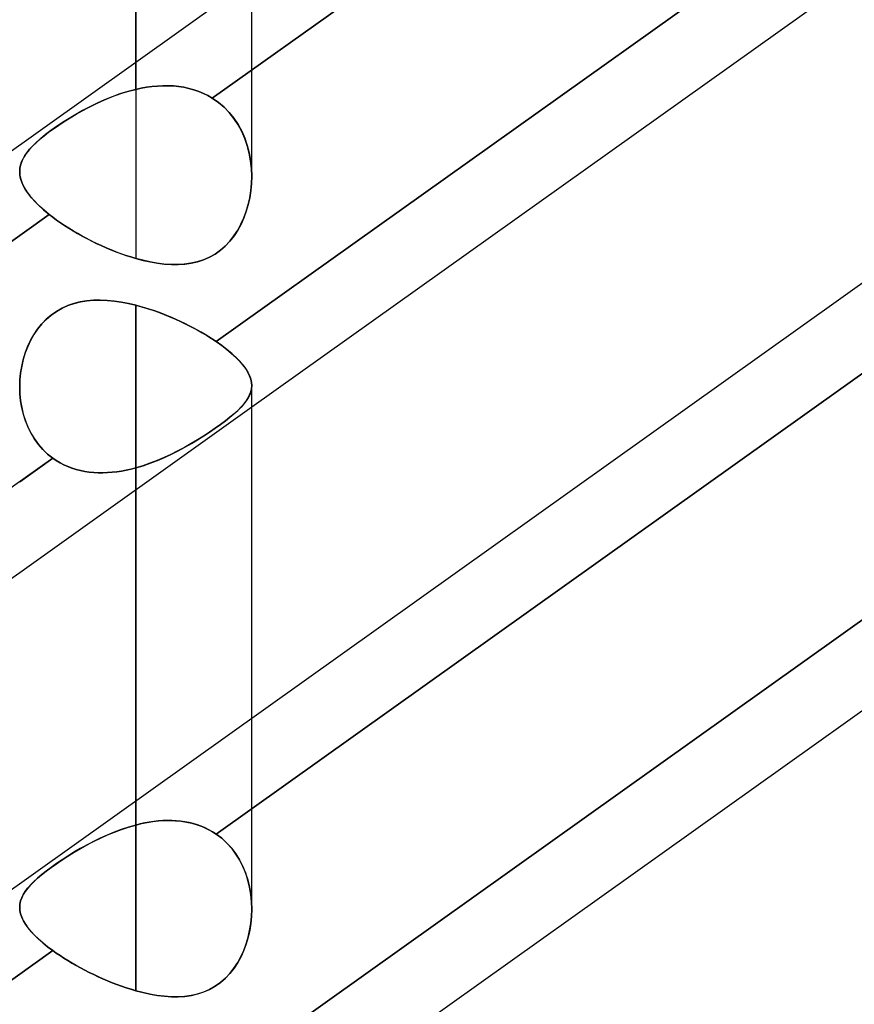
# Model space of a CAD drawing. Header units: millimetres. Extents: x -120 to 100, y -270 to 270.
# Tile 68 of 79: x -39.5 to -32.25, y 146.49 to 155.04. Entities that reach past the tile are written whole.
import ezdxf

# ---------------------------------------------------------------- set-up
doc = ezdxf.new("R2010")
doc.units = ezdxf.units.MM
doc.layers.add('MAIN-1', color=7, linetype='Continuous')
doc.layers.add('MAIN-2', color=7, linetype='Continuous')

msp = doc.modelspace()

# ---------------------------------------------------------------- linework, layer by layer
at = {"layer": 'MAIN-1'}
for p, q in [((-38.4888, 212.5825), (-38.4888, 154.6675)), ((-49.3656, 146.9187), (-29.3656, 161.1669)), ((-37.7898, 152.2413), (-29.4962, 158.1497)), ((-37.4812, 151.6742), (-29.4962, 157.3628)), ((-49.3656, 140.507), (-29.3656, 154.7552)), ((-37.4813, 153.6786), (-37.4813, 153.6784)), ((-37.4813, 153.6784), (-37.4813, 153.6781)), ((-37.4813, 153.6781), (-37.4813, 153.6778)), ((-37.4813, 153.6778), (-37.4813, 153.6775)), ((-37.4813, 153.6775), (-37.4813, 153.6772)), ((-37.4813, 153.6772), (-37.4813, 153.677)), ((-39.1287, 152.5317), (-39.0773, 152.5546)), ((-39.0773, 152.5546), (-39.0239, 152.5727)), ((-39.0239, 152.5727), (-38.9687, 152.5862)), ((-38.9687, 152.5862), (-38.9119, 152.5954)), ((-38.9119, 152.5954), (-38.8538, 152.6004)), ((-38.8538, 152.6004), (-38.7946, 152.6015)), ((-38.7946, 152.6015), (-38.7345, 152.5989)), ((-38.7345, 152.5989), (-38.6738, 152.5931)), ((-38.6738, 152.5931), (-38.6125, 152.5841)), ((-38.6125, 152.5841), (-38.5507, 152.5723)), ((-38.5507, 152.5723), (-38.4888, 152.5578)), ((-38.4888, 152.5578), (-38.4888, 148.2558)), ((-38.4888, 152.5578), (-38.4389, 152.5444)), ((-39.2665, 152.4347), (-39.2239, 152.4714)), ((-39.2239, 152.4714), (-39.1779, 152.5038)), ((-39.1779, 152.5038), (-39.1287, 152.5317)), ((-38.4389, 152.5444), (-38.3891, 152.5295)), ((-38.3891, 152.5295), (-38.3393, 152.5132)), ((-38.3393, 152.5132), (-38.2896, 152.4956)), ((-38.2896, 152.4956), (-38.2402, 152.4768)), ((-38.2402, 152.4768), (-38.1912, 152.4568)), ((-39.3418, 152.3493), (-39.3058, 152.394)), ((-39.3058, 152.394), (-39.2665, 152.4347)), ((-38.1912, 152.4568), (-38.1425, 152.4357)), ((-38.1425, 152.4357), (-38.0945, 152.4137)), ((-38.0945, 152.4137), (-38.0472, 152.3908)), ((-38.0472, 152.3908), (-38.0011, 152.3672)), ((-39.4028, 152.2499), (-39.3742, 152.301)), ((-39.3742, 152.301), (-39.3418, 152.3493)), ((-38.0011, 152.3672), (-37.9561, 152.343)), ((-37.9561, 152.343), (-37.9124, 152.3183)), ((-37.9124, 152.3183), (-37.87, 152.293)), ((-39.4276, 152.1964), (-39.4028, 152.2499)), ((-37.87, 152.293), (-37.8291, 152.2673)), ((-37.8291, 152.2673), (-37.7898, 152.2413)), ((-37.7898, 152.2413), (-37.7413, 152.207)), ((-39.4656, 152.0842), (-39.4485, 152.1411)), ((-39.4485, 152.1411), (-39.4276, 152.1964)), ((-37.7413, 152.207), (-37.6965, 152.1727)), ((-37.6965, 152.1727), (-37.6556, 152.1387)), ((-37.6556, 152.1387), (-37.6187, 152.105)), ((-39.479, 152.0262), (-39.4656, 152.0842)), ((-37.6187, 152.105), (-37.5861, 152.0717)), ((-37.5861, 152.0717), (-37.5579, 152.0392)), ((-39.4942, 151.9082), (-39.4885, 151.9675)), ((-39.4885, 151.9675), (-39.479, 152.0262)), ((-37.5579, 152.0392), (-37.5341, 152.0074)), ((-37.5341, 152.0074), (-37.5148, 151.9763)), ((-37.5148, 151.9763), (-37.4999, 151.9459)), ((-39.4962, 151.8487), (-39.4942, 151.9082)), ((-37.4999, 151.9459), (-37.4894, 151.9162)), ((-37.4894, 151.9162), (-37.4832, 151.8873)), ((-37.4832, 151.8873), (-37.4812, 151.8591)), ((-37.4813, 148.9737), (-37.4813, 151.8599)), ((-37.8233, 145.8057), (-29.4962, 151.738)), ((-37.4812, 145.2625), (-29.4962, 150.9511)), ((-47.2533, 144.7125), (-39.4962, 150.2387)), ((-37.4812, 147.3155), (-37.4813, 147.3153)), ((-37.4813, 147.3153), (-37.4813, 147.3151)), ((-37.4813, 147.3151), (-37.4813, 147.3149)), ((-37.4813, 147.3149), (-37.4813, 147.3147)), ((-37.4812, 147.3159), (-37.4812, 147.3157)), ((-37.4812, 147.3157), (-37.4812, 147.3155))]:
    msp.add_line(p, q, dxfattribs=at)
at = {"layer": 'MAIN-2'}
for p, q in [((-38.4888, 154.4305), (-38.4888, 212.5825)), ((-38.4888, 210.5675), (-38.4888, 152.9632)), ((-29.2387, 160.4704), (-37.8233, 154.3546)), ((-37.8233, 154.3546), (-29.2387, 160.4704)), ((-29.2088, 158.3545), (-37.7898, 152.2413)), ((-37.4813, 153.6739), (-37.4813, 155.3852)), ((-38.4888, 154.6675), (-38.4888, 154.4305)), ((-38.4415, 154.4408), (-38.4888, 154.4305)), ((-38.4888, 154.4305), (-38.4416, 154.4407)), ((-38.4416, 154.4407), (-38.3945, 154.4491)), ((-38.3943, 154.4491), (-38.4415, 154.4408)), ((-38.3945, 154.4491), (-38.3474, 154.4556)), ((-38.3471, 154.4556), (-38.3943, 154.4491)), ((-38.3474, 154.4556), (-38.3005, 154.46)), ((-38.3001, 154.46), (-38.3471, 154.4556)), ((-38.3005, 154.46), (-38.2538, 154.4623)), ((-38.2534, 154.4623), (-38.3001, 154.46)), ((-38.2538, 154.4623), (-38.2074, 154.4624)), ((-38.2069, 154.4624), (-38.2534, 154.4623)), ((-38.2074, 154.4624), (-38.1614, 154.4603)), ((-38.1608, 154.4603), (-38.2069, 154.4624)), ((-38.1614, 154.4603), (-38.1158, 154.4558)), ((-38.1153, 154.4557), (-38.1608, 154.4603)), ((-38.1158, 154.4558), (-38.0709, 154.4488)), ((-38.0704, 154.4487), (-38.1153, 154.4557)), ((-38.0709, 154.4488), (-38.0268, 154.4394)), ((-38.0265, 154.4393), (-38.0704, 154.4487)), ((-38.0268, 154.4394), (-37.9838, 154.4275)), ((-37.9835, 154.4274), (-38.0265, 154.4393)), ((-38.7844, 154.3289), (-38.7262, 154.3537)), ((-38.6932, 154.3667), (-38.7595, 154.3398)), ((-38.7262, 154.3537), (-38.6675, 154.3764)), ((-38.6259, 154.3911), (-38.6932, 154.3667)), ((-38.6675, 154.3764), (-38.6082, 154.3969)), ((-38.5576, 154.4125), (-38.6259, 154.3911)), ((-38.6082, 154.3969), (-38.5486, 154.415)), ((-38.4888, 154.4305), (-38.5576, 154.4125)), ((-38.5486, 154.415), (-38.4888, 154.4305)), ((-37.9838, 154.4275), (-37.9419, 154.4131)), ((-37.9417, 154.413), (-37.9835, 154.4274)), ((-37.9419, 154.4131), (-37.9011, 154.3962)), ((-37.901, 154.3961), (-37.9417, 154.413)), ((-37.9011, 154.3962), (-37.8616, 154.3767)), ((-37.8615, 154.3766), (-37.901, 154.3961)), ((-37.8616, 154.3767), (-37.8233, 154.3546)), ((-37.8233, 154.3546), (-37.8615, 154.3766)), ((-37.77, 154.3177), (-37.8233, 154.3546)), ((-37.8233, 154.3546), (-37.7703, 154.3179)), ((-38.9532, 154.2452), (-38.8981, 154.2744)), ((-38.888, 154.2796), (-38.9497, 154.2471)), ((-38.8981, 154.2744), (-38.8417, 154.3024)), ((-38.8245, 154.3106), (-38.888, 154.2796)), ((-38.8417, 154.3024), (-38.7844, 154.3289)), ((-38.7595, 154.3398), (-38.8245, 154.3106)), ((-37.7703, 154.3179), (-37.7213, 154.2764)), ((-37.7208, 154.276), (-37.77, 154.3177)), ((-37.7213, 154.2764), (-37.6764, 154.2303)), ((-37.6758, 154.2296), (-37.7208, 154.276)), ((-39.0675, 154.1788), (-39.1232, 154.1436)), ((-39.109, 154.1527), (-39.0588, 154.1842)), ((-39.0096, 154.2134), (-39.0675, 154.1788)), ((-39.0588, 154.1842), (-39.0069, 154.215)), ((-38.9497, 154.2471), (-39.0096, 154.2134)), ((-39.0069, 154.215), (-38.9532, 154.2452)), ((-37.6764, 154.2303), (-37.6359, 154.1799)), ((-37.6351, 154.1788), (-37.6758, 154.2296)), ((-37.6359, 154.1799), (-37.5997, 154.1255)), ((-37.5989, 154.124), (-37.6351, 154.1788)), ((-39.1763, 154.108), (-39.226, 154.0727)), ((-39.2027, 154.0895), (-39.1572, 154.121)), ((-39.1232, 154.1436), (-39.1763, 154.108)), ((-39.1572, 154.121), (-39.109, 154.1527)), ((-37.5997, 154.1255), (-37.5683, 154.0676)), ((-37.5675, 154.066), (-37.5989, 154.124)), ((-39.3206, 153.9981), (-39.2844, 154.0281)), ((-39.2716, 154.0382), (-39.3134, 154.0042)), ((-39.2844, 154.0281), (-39.2451, 154.0585)), ((-39.226, 154.0727), (-39.2716, 154.0382)), ((-39.2451, 154.0585), (-39.2027, 154.0895)), ((-29.2088, 154.08), (-37.7898, 147.9668)), ((-37.7898, 147.9668), (-29.2088, 154.08)), ((-37.5683, 154.0676), (-37.5418, 154.0071)), ((-37.5411, 154.0053), (-37.5675, 154.066)), ((-37.5418, 154.0071), (-37.5201, 153.9442)), ((-39.3848, 153.9381), (-39.4139, 153.9061)), ((-39.4096, 153.9111), (-39.3834, 153.9395)), ((-39.3512, 153.9709), (-39.3848, 153.9381)), ((-39.3834, 153.9395), (-39.3537, 153.9685)), ((-39.3537, 153.9685), (-39.3206, 153.9981)), ((-39.3134, 154.0042), (-39.3512, 153.9709)), ((-37.5196, 153.9423), (-37.5411, 154.0053)), ((-37.5201, 153.9442), (-37.5033, 153.8793)), ((-37.5029, 153.8774), (-37.5196, 153.9423)), ((-39.4589, 153.8437), (-39.4748, 153.8129)), ((-39.4673, 153.8284), (-39.4516, 153.8557)), ((-39.4386, 153.8747), (-39.4589, 153.8437)), ((-39.4516, 153.8557), (-39.4323, 153.8832)), ((-39.4139, 153.9061), (-39.4386, 153.8747)), ((-39.4323, 153.8832), (-39.4096, 153.9111)), ((-37.5033, 153.8793), (-37.4912, 153.8129)), ((-37.4909, 153.8111), (-37.5029, 153.8774)), ((-39.4935, 153.7512), (-39.4962, 153.7198)), ((-39.4941, 153.7469), (-39.4886, 153.7742)), ((-39.4863, 153.7822), (-39.4935, 153.7512)), ((-39.4886, 153.7742), (-39.4797, 153.8013)), ((-39.4748, 153.8129), (-39.4863, 153.7822)), ((-39.4797, 153.8013), (-39.4673, 153.8284)), ((-37.4912, 153.8129), (-37.4839, 153.7458)), ((-37.4837, 153.744), (-37.4909, 153.8111)), ((-39.4962, 153.7193), (-39.4941, 153.7469)), ((-39.4962, 153.7198), (-39.4942, 153.6857)), ((-39.4945, 153.6882), (-39.4962, 153.7193)), ((-39.4885, 153.6566), (-39.4945, 153.6882)), ((-39.4942, 153.6857), (-39.487, 153.6509)), ((-37.4839, 153.7458), (-37.4813, 153.6786)), ((-37.4813, 153.677), (-37.4837, 153.744)), ((-37.4831, 153.6137), (-37.4813, 153.677)), ((-37.4813, 153.677), (-37.483, 153.614)), ((-39.4782, 153.6244), (-39.4885, 153.6566)), ((-39.487, 153.6509), (-39.4745, 153.6153)), ((-39.4635, 153.5915), (-39.4782, 153.6244)), ((-39.4745, 153.6153), (-39.4568, 153.5789)), ((-39.4444, 153.558), (-39.4635, 153.5915)), ((-39.4568, 153.5789), (-39.4338, 153.5418)), ((-37.483, 153.614), (-37.4888, 153.5518)), ((-37.4888, 153.5513), (-37.4831, 153.6137)), ((-39.421, 153.5238), (-39.4444, 153.558)), ((-39.4338, 153.5418), (-39.4055, 153.5038)), ((-39.3933, 153.489), (-39.421, 153.5238)), ((-39.4055, 153.5038), (-39.3718, 153.4649)), ((-37.4984, 153.4899), (-37.4888, 153.5513)), ((-37.4888, 153.5518), (-37.4983, 153.4907)), ((-39.3611, 153.4535), (-39.3933, 153.489)), ((-39.3718, 153.4649), (-39.3328, 153.4252)), ((-39.3247, 153.4175), (-39.3611, 153.4535)), ((-39.3328, 153.4252), (-39.2889, 153.3851)), ((-39.2845, 153.3813), (-39.3247, 153.4175)), ((-37.5288, 153.3717), (-37.5117, 153.4301)), ((-37.5115, 153.4311), (-37.5284, 153.3727)), ((-37.5117, 153.4301), (-37.4984, 153.4899)), ((-37.4983, 153.4907), (-37.5115, 153.4311)), ((-39.2405, 153.345), (-47.8256, 147.2289)), ((-47.8256, 147.2289), (-39.2405, 153.345)), ((-39.2889, 153.3851), (-39.2405, 153.345)), ((-39.2405, 153.345), (-39.2845, 153.3813)), ((-39.2091, 153.3207), (-39.2405, 153.345)), ((-39.2405, 153.345), (-39.2093, 153.3209)), ((-37.5496, 153.3148), (-37.5288, 153.3717)), ((-37.5284, 153.3727), (-37.5492, 153.3158)), ((-39.2093, 153.3209), (-39.1765, 153.2968)), ((-39.176, 153.2964), (-39.2091, 153.3207)), ((-39.1765, 153.2968), (-39.1422, 153.2727)), ((-39.1415, 153.2723), (-39.176, 153.2964)), ((-39.1422, 153.2727), (-39.1065, 153.2488)), ((-39.1056, 153.2483), (-39.1415, 153.2723)), ((-39.1065, 153.2488), (-39.0696, 153.2253)), ((-39.0687, 153.2247), (-39.1056, 153.2483)), ((-37.6029, 153.2075), (-37.5744, 153.2599)), ((-37.5739, 153.2609), (-37.6025, 153.2084)), ((-37.5744, 153.2599), (-37.5496, 153.3148)), ((-37.5492, 153.3158), (-37.5739, 153.2609)), ((-39.0696, 153.2253), (-39.0318, 153.2021)), ((-39.0309, 153.2015), (-39.0687, 153.2247)), ((-39.0318, 153.2021), (-38.9931, 153.1794)), ((-38.9922, 153.1789), (-39.0309, 153.2015)), ((-38.9931, 153.1794), (-38.9536, 153.1573)), ((-38.9526, 153.1567), (-38.9922, 153.1789)), ((-38.9536, 153.1573), (-38.9133, 153.1357)), ((-38.9123, 153.1352), (-38.9526, 153.1567)), ((-37.6715, 153.1124), (-37.6354, 153.1581)), ((-37.6349, 153.1587), (-37.6712, 153.1126)), ((-37.6354, 153.1581), (-37.6029, 153.2075)), ((-37.6025, 153.2084), (-37.6349, 153.1587)), ((-38.9133, 153.1357), (-38.8723, 153.1147)), ((-38.8713, 153.1142), (-38.9123, 153.1352)), ((-38.8723, 153.1147), (-38.8307, 153.0943)), ((-38.8297, 153.0939), (-38.8713, 153.1142)), ((-38.8307, 153.0943), (-38.7887, 153.0747)), ((-38.7877, 153.0743), (-38.8297, 153.0939)), ((-38.7887, 153.0747), (-38.7463, 153.0559)), ((-38.7454, 153.0555), (-38.7877, 153.0743)), ((-37.7108, 153.071), (-37.7537, 153.0338)), ((-37.7536, 153.0339), (-37.7108, 153.071)), ((-37.6712, 153.1126), (-37.7108, 153.071)), ((-37.7108, 153.071), (-37.6715, 153.1124)), ((-38.7463, 153.0559), (-38.7036, 153.038)), ((-38.7029, 153.0376), (-38.7454, 153.0555)), ((-38.7036, 153.038), (-38.6608, 153.021)), ((-38.6601, 153.0207), (-38.7029, 153.0376)), ((-38.6608, 153.021), (-38.6178, 153.0049)), ((-38.6173, 153.0047), (-38.6601, 153.0207)), ((-38.6178, 153.0049), (-38.5748, 152.9899)), ((-38.5744, 152.9898), (-38.6173, 153.0047)), ((-38.5748, 152.9899), (-38.5317, 152.976)), ((-38.5315, 152.9759), (-38.5744, 152.9898)), ((-37.7999, 153.0014), (-37.8492, 152.9737)), ((-37.8487, 152.9739), (-37.7996, 153.0015)), ((-37.7537, 153.0338), (-37.7999, 153.0014)), ((-37.7996, 153.0015), (-37.7536, 153.0339)), ((-38.5317, 152.976), (-38.4888, 152.9632)), ((-38.4888, 152.9632), (-38.5315, 152.9759)), ((-38.4888, 152.9632), (-38.4253, 152.9465)), ((-38.427, 152.9469), (-38.4888, 152.9632)), ((-38.3655, 152.9333), (-38.427, 152.9469)), ((-38.4253, 152.9465), (-38.3624, 152.9327)), ((-38.3044, 152.9225), (-38.3655, 152.9333)), ((-38.3624, 152.9327), (-38.3003, 152.9219)), ((-38.2437, 152.9149), (-38.3044, 152.9225)), ((-38.3003, 152.9219), (-38.2391, 152.9145)), ((-38.1838, 152.9107), (-38.2437, 152.9149)), ((-38.2391, 152.9145), (-38.1791, 152.9106)), ((-38.1248, 152.9102), (-38.1838, 152.9107)), ((-38.1791, 152.9106), (-38.1204, 152.9104)), ((-38.0668, 152.9137), (-38.1248, 152.9102)), ((-38.1204, 152.9104), (-38.0632, 152.9141)), ((-38.0101, 152.9215), (-38.0668, 152.9137)), ((-38.0632, 152.9141), (-38.0072, 152.922)), ((-37.9547, 152.9339), (-38.0101, 152.9215)), ((-38.0072, 152.922), (-37.9527, 152.9345)), ((-37.9011, 152.9512), (-37.9547, 152.9339)), ((-37.9527, 152.9345), (-37.8998, 152.9517)), ((-37.8492, 152.9737), (-37.9011, 152.9512)), ((-37.8998, 152.9517), (-37.8487, 152.9739)), ((-39.0774, 152.5546), (-39.1283, 152.5319)), ((-39.0246, 152.5725), (-39.0774, 152.5546)), ((-38.97, 152.586), (-39.0246, 152.5725)), ((-38.914, 152.5951), (-38.97, 152.586)), ((-38.8565, 152.6002), (-38.914, 152.5951)), ((-38.7977, 152.6015), (-38.8565, 152.6002)), ((-38.7376, 152.5992), (-38.7977, 152.6015)), ((-38.6766, 152.5934), (-38.7376, 152.5992)), ((-38.6146, 152.5845), (-38.6766, 152.5934)), ((-38.5519, 152.5725), (-38.6146, 152.5845)), ((-38.4888, 152.5578), (-38.5519, 152.5725)), ((-38.4888, 148.0454), (-38.4888, 152.5578)), ((-38.4493, 152.5473), (-38.4888, 152.5578)), ((-39.223, 152.472), (-39.2656, 152.4355)), ((-39.1771, 152.5042), (-39.223, 152.472)), ((-39.1283, 152.5319), (-39.1771, 152.5042)), ((-38.4099, 152.5359), (-38.4493, 152.5473)), ((-38.3704, 152.5236), (-38.4099, 152.5359)), ((-38.3311, 152.5104), (-38.3704, 152.5236)), ((-38.2918, 152.4964), (-38.3311, 152.5104)), ((-38.2527, 152.4817), (-38.2918, 152.4964)), ((-38.2138, 152.4662), (-38.2527, 152.4817)), ((-39.3049, 152.395), (-39.3408, 152.3506)), ((-39.2656, 152.4355), (-39.3049, 152.395)), ((-38.1751, 152.45), (-38.2138, 152.4662)), ((-38.1368, 152.4332), (-38.1751, 152.45)), ((-38.0988, 152.4157), (-38.1368, 152.4332)), ((-38.0614, 152.3978), (-38.0988, 152.4157)), ((-38.0247, 152.3794), (-38.0614, 152.3978)), ((-39.3733, 152.3025), (-39.402, 152.2515)), ((-39.3408, 152.3506), (-39.3733, 152.3025)), ((-37.9886, 152.3606), (-38.0247, 152.3794)), ((-37.9533, 152.3415), (-37.9886, 152.3606)), ((-37.9188, 152.322), (-37.9533, 152.3415)), ((-37.8851, 152.3021), (-37.9188, 152.322)), ((-37.8523, 152.282), (-37.8851, 152.3021)), ((-39.402, 152.2515), (-39.4269, 152.1982)), ((-37.8204, 152.2616), (-37.8523, 152.282)), ((-37.7898, 152.2413), (-37.8204, 152.2616)), ((-37.7411, 152.2068), (-37.7898, 152.2413)), ((-39.4479, 152.1429), (-39.4652, 152.086)), ((-39.4269, 152.1982), (-39.4479, 152.1429)), ((-37.6961, 152.1724), (-37.7411, 152.2068)), ((-37.6551, 152.1382), (-37.6961, 152.1724)), ((-37.618, 152.1043), (-37.6551, 152.1382)), ((-39.4652, 152.086), (-39.4786, 152.028)), ((-37.5854, 152.071), (-37.618, 152.1043)), ((-37.5573, 152.0385), (-37.5854, 152.071)), ((-39.4883, 151.9691), (-39.4942, 151.9095)), ((-39.4786, 152.028), (-39.4883, 151.9691)), ((-37.5336, 152.0067), (-37.5573, 152.0385)), ((-37.5144, 151.9756), (-37.5336, 152.0067)), ((-37.4996, 151.9452), (-37.5144, 151.9756)), ((-39.4942, 151.9095), (-39.4962, 151.8497)), ((-29.2387, 151.9215), (-37.8233, 145.8057)), ((-37.4892, 151.9156), (-37.4996, 151.9452)), ((-37.4831, 151.8867), (-37.4892, 151.9156)), ((-37.4812, 151.8586), (-37.4831, 151.8867)), ((-39.4962, 151.8497), (-39.4944, 151.7888)), ((-39.4943, 151.7878), (-39.4962, 151.8487)), ((-39.4944, 151.7888), (-39.4885, 151.7284)), ((-39.4884, 151.7272), (-39.4943, 151.7878)), ((-37.4991, 151.7784), (-37.4894, 151.8048)), ((-37.4892, 151.8056), (-37.4987, 151.7793)), ((-37.4894, 151.8048), (-37.4834, 151.8315)), ((-37.4833, 151.8321), (-37.4892, 151.8056)), ((-37.4834, 151.8315), (-37.4812, 151.8586)), ((-37.4812, 151.8591), (-37.4833, 151.8321)), ((-39.4885, 151.7284), (-39.4786, 151.6688)), ((-39.4784, 151.6676), (-39.4884, 151.7272)), ((-37.5747, 151.6716), (-37.5502, 151.6991)), ((-37.5494, 151.7), (-37.5739, 151.6725)), ((-37.5502, 151.6991), (-37.5294, 151.7259)), ((-37.5288, 151.7268), (-37.5494, 151.7)), ((-37.5294, 151.7259), (-37.5124, 151.7523)), ((-37.5119, 151.7532), (-37.5288, 151.7268)), ((-37.5124, 151.7523), (-37.4991, 151.7784)), ((-37.4987, 151.7793), (-37.5119, 151.7532)), ((-39.4962, 150.2387), (-37.4812, 151.6742)), ((-39.4786, 151.6688), (-39.4647, 151.6105)), ((-39.4643, 151.6092), (-39.4784, 151.6676)), ((-37.6709, 151.5843), (-37.6352, 151.6142)), ((-37.6344, 151.615), (-37.6703, 151.5848)), ((-37.6352, 151.6142), (-37.603, 151.6434)), ((-37.6022, 151.6442), (-37.6344, 151.615)), ((-37.603, 151.6434), (-37.5747, 151.6716)), ((-37.5739, 151.6725), (-37.6022, 151.6442)), ((-39.4647, 151.6105), (-39.4467, 151.5538)), ((-39.4462, 151.5525), (-39.4643, 151.6092)), ((-39.4467, 151.5538), (-39.4246, 151.499)), ((-39.424, 151.4978), (-39.4462, 151.5525)), ((-37.7524, 151.5218), (-37.7099, 151.5535)), ((-37.7095, 151.5538), (-37.7521, 151.522)), ((-37.7099, 151.5535), (-37.6709, 151.5843)), ((-37.6703, 151.5848), (-37.7095, 151.5538)), ((-39.4246, 151.499), (-39.3984, 151.4464)), ((-39.3978, 151.4453), (-39.424, 151.4978)), ((-39.3984, 151.4464), (-39.3682, 151.3964)), ((-39.3675, 151.3955), (-39.3978, 151.4453)), ((-37.8473, 151.4558), (-37.899, 151.4221)), ((-37.8981, 151.4226), (-37.8471, 151.4559)), ((-37.798, 151.4894), (-37.8473, 151.4558)), ((-37.8471, 151.4559), (-37.7982, 151.4892)), ((-37.7982, 151.4892), (-37.7524, 151.5218)), ((-37.7521, 151.522), (-37.798, 151.4894)), ((-39.3682, 151.3964), (-39.3338, 151.3492)), ((-39.3332, 151.3485), (-39.3675, 151.3955)), ((-38.0616, 151.3253), (-38.0055, 151.3571)), ((-37.9527, 151.3886), (-38.0081, 151.3556)), ((-38.0055, 151.3571), (-37.951, 151.3896)), ((-37.899, 151.4221), (-37.9527, 151.3886)), ((-37.951, 151.3896), (-37.8981, 151.4226)), ((-39.3338, 151.3492), (-39.2957, 151.3056)), ((-39.2953, 151.3051), (-39.3332, 151.3485)), ((-39.2957, 151.3056), (-39.2542, 151.2658)), ((-39.2539, 151.2656), (-39.2953, 151.3051)), ((-38.1232, 151.2923), (-38.1826, 151.2626)), ((-38.1781, 151.2648), (-38.1191, 151.2944)), ((-38.065, 151.3234), (-38.1232, 151.2923)), ((-38.1191, 151.2944), (-38.0616, 151.3253)), ((-38.0081, 151.3556), (-38.065, 151.3234)), ((-39.2092, 151.2301), (-47.7904, 145.1168)), ((-39.4962, 151.0256), (-39.2092, 151.2301)), ((-39.2542, 151.2658), (-39.2092, 151.2301)), ((-39.2092, 151.2301), (-39.2539, 151.2656)), ((-39.2092, 151.2301), (-39.1783, 151.2091)), ((-39.1781, 151.2089), (-39.2092, 151.2301)), ((-39.1783, 151.2091), (-39.146, 151.1898)), ((-39.1456, 151.1896), (-39.1781, 151.2089)), ((-39.146, 151.1898), (-39.1125, 151.1725)), ((-39.1119, 151.1722), (-39.1456, 151.1896)), ((-38.4251, 151.1643), (-38.362, 151.1861)), ((-38.3036, 151.2086), (-38.365, 151.185)), ((-38.362, 151.1861), (-38.2997, 151.2103)), ((-38.2427, 151.2346), (-38.3036, 151.2086)), ((-38.2997, 151.2103), (-38.2383, 151.2366)), ((-38.1826, 151.2626), (-38.2427, 151.2346)), ((-38.2383, 151.2366), (-38.1781, 151.2648)), ((-39.1125, 151.1725), (-39.0778, 151.157)), ((-39.0772, 151.1567), (-39.1119, 151.1722)), ((-39.0778, 151.157), (-39.0423, 151.1435)), ((-39.0416, 151.1433), (-39.0772, 151.1567)), ((-39.0423, 151.1435), (-39.006, 151.132)), ((-39.0052, 151.1318), (-39.0416, 151.1433)), ((-39.006, 151.132), (-38.9688, 151.1225)), ((-38.9681, 151.1223), (-39.0052, 151.1318)), ((-38.9688, 151.1225), (-38.931, 151.1148)), ((-38.9302, 151.1147), (-38.9681, 151.1223)), ((-38.931, 151.1148), (-38.8925, 151.1091)), ((-38.8917, 151.109), (-38.9302, 151.1147)), ((-38.8925, 151.1091), (-38.8534, 151.1051)), ((-38.8526, 151.1051), (-38.8917, 151.109)), ((-38.8534, 151.1051), (-38.8138, 151.103)), ((-38.813, 151.103), (-38.8526, 151.1051)), ((-38.8138, 151.103), (-38.7738, 151.1027)), ((-38.773, 151.1027), (-38.813, 151.103)), ((-38.7738, 151.1027), (-38.7335, 151.1041)), ((-38.7328, 151.1042), (-38.773, 151.1027)), ((-38.7335, 151.1041), (-38.693, 151.1072)), ((-38.6923, 151.1073), (-38.7328, 151.1042)), ((-38.693, 151.1072), (-38.6523, 151.1119)), ((-38.6517, 151.112), (-38.6923, 151.1073)), ((-38.6523, 151.1119), (-38.6115, 151.1181)), ((-38.611, 151.1182), (-38.6517, 151.112)), ((-38.6115, 151.1181), (-38.5706, 151.1258)), ((-38.5702, 151.1259), (-38.611, 151.1182)), ((-38.5706, 151.1258), (-38.5296, 151.1349)), ((-38.5295, 151.135), (-38.5702, 151.1259)), ((-38.5296, 151.1349), (-38.4888, 151.1454)), ((-38.4888, 151.1454), (-38.5295, 151.135)), ((-38.4888, 151.1454), (-38.4251, 151.1643)), ((-38.4267, 151.1638), (-38.4888, 151.1454)), ((-38.4888, 151.1454), (-38.4888, 146.6074)), ((-38.4888, 146.6074), (-38.4888, 151.1454)), ((-38.365, 151.185), (-38.4267, 151.1638)), ((-37.4813, 147.3178), (-37.4813, 148.9737)), ((-38.4888, 148.2558), (-38.4888, 148.0454)), ((-38.5519, 148.0274), (-38.6146, 148.0066)), ((-38.6125, 148.0073), (-38.5507, 148.0278)), ((-38.4888, 148.0454), (-38.5519, 148.0274)), ((-38.5507, 148.0278), (-38.4888, 148.0454)), ((-38.4888, 148.0454), (-38.4389, 148.0575)), ((-38.4493, 148.0551), (-38.4888, 148.0454)), ((-38.4099, 148.0636), (-38.4493, 148.0551)), ((-38.4389, 148.0575), (-38.3891, 148.0675)), ((-38.3704, 148.0707), (-38.4099, 148.0636)), ((-38.3891, 148.0675), (-38.3393, 148.0753)), ((-38.3311, 148.0764), (-38.3704, 148.0707)), ((-38.3393, 148.0753), (-38.2896, 148.0809)), ((-38.2918, 148.0807), (-38.3311, 148.0764)), ((-38.2527, 148.0836), (-38.2918, 148.0807)), ((-38.2896, 148.0809), (-38.2402, 148.0842)), ((-38.2138, 148.0849), (-38.2527, 148.0836)), ((-38.2402, 148.0842), (-38.1912, 148.0849)), ((-38.1751, 148.0846), (-38.2138, 148.0849)), ((-38.1912, 148.0849), (-38.1425, 148.083)), ((-38.1368, 148.0826), (-38.1751, 148.0846)), ((-38.1425, 148.083), (-38.0945, 148.0785)), ((-38.0988, 148.079), (-38.1368, 148.0826)), ((-38.0614, 148.0736), (-38.0988, 148.079)), ((-38.0945, 148.0785), (-38.0472, 148.0711)), ((-38.0247, 148.0665), (-38.0614, 148.0736)), ((-38.0472, 148.0711), (-38.0011, 148.061)), ((-37.9886, 148.0577), (-38.0247, 148.0665)), ((-38.0011, 148.061), (-37.9561, 148.048)), ((-37.9533, 148.047), (-37.9886, 148.0577)), ((-37.9561, 148.048), (-37.9124, 148.0321)), ((-37.9188, 148.0346), (-37.9533, 148.047)), ((-37.8851, 148.0204), (-37.9188, 148.0346)), ((-37.9124, 148.0321), (-37.87, 148.0133)), ((-38.7376, 147.9579), (-38.7977, 147.9306)), ((-38.7946, 147.9321), (-38.7345, 147.9593)), ((-38.6766, 147.9833), (-38.7376, 147.9579)), ((-38.7345, 147.9593), (-38.6738, 147.9844)), ((-38.6146, 148.0066), (-38.6766, 147.9833)), ((-38.6738, 147.9844), (-38.6125, 148.0073)), ((-37.8523, 148.0043), (-37.8851, 148.0204)), ((-37.87, 148.0133), (-37.8291, 147.9915)), ((-37.8204, 147.9864), (-37.8523, 148.0043)), ((-37.8291, 147.9915), (-37.7898, 147.9668)), ((-37.7898, 147.9668), (-37.8204, 147.9864)), ((-37.7411, 147.93), (-37.7898, 147.9668)), ((-37.7898, 147.9668), (-37.7413, 147.9302)), ((-38.914, 147.8717), (-38.97, 147.8405)), ((-38.9687, 147.8413), (-38.9119, 147.8728)), ((-38.8565, 147.9018), (-38.914, 147.8717)), ((-38.9119, 147.8728), (-38.8538, 147.9032)), ((-38.7977, 147.9306), (-38.8565, 147.9018)), ((-38.8538, 147.9032), (-38.7946, 147.9321)), ((-37.7413, 147.9302), (-37.6965, 147.8892)), ((-37.6961, 147.8888), (-37.7411, 147.93)), ((-37.6965, 147.8892), (-37.6556, 147.844)), ((-37.6551, 147.8433), (-37.6961, 147.8888)), ((-39.1287, 147.7429), (-39.0773, 147.7761)), ((-39.0774, 147.7761), (-39.1283, 147.7432)), ((-39.0246, 147.8086), (-39.0774, 147.7761)), ((-39.0773, 147.7761), (-39.0239, 147.809)), ((-38.97, 147.8405), (-39.0246, 147.8086)), ((-39.0239, 147.809), (-38.9687, 147.8413)), ((-37.6556, 147.844), (-37.6187, 147.7948)), ((-37.618, 147.7938), (-37.6551, 147.8433)), ((-37.6187, 147.7948), (-37.5861, 147.7421)), ((-37.5854, 147.7409), (-37.618, 147.7938)), ((-39.2239, 147.677), (-39.1779, 147.7096)), ((-39.1771, 147.7101), (-39.223, 147.6776)), ((-39.1779, 147.7096), (-39.1287, 147.7429)), ((-39.1283, 147.7432), (-39.1771, 147.7101)), ((-37.5861, 147.7421), (-37.5579, 147.6865)), ((-37.5573, 147.6852), (-37.5854, 147.7409)), ((-37.5579, 147.6865), (-37.5341, 147.6285)), ((-37.5336, 147.6271), (-37.5573, 147.6852)), ((-39.3418, 147.5833), (-39.3058, 147.6138)), ((-39.3049, 147.6146), (-39.3408, 147.5841)), ((-39.3058, 147.6138), (-39.2665, 147.6451)), ((-39.2656, 147.6457), (-39.3049, 147.6146)), ((-39.2665, 147.6451), (-39.2239, 147.677)), ((-39.223, 147.6776), (-39.2656, 147.6457)), ((-37.5341, 147.6285), (-37.5148, 147.5684)), ((-37.5144, 147.567), (-37.5336, 147.6271)), ((-39.4276, 147.4959), (-39.4028, 147.5243)), ((-39.402, 147.5252), (-39.4269, 147.4968)), ((-39.4028, 147.5243), (-39.3742, 147.5534)), ((-39.3733, 147.5542), (-39.402, 147.5252)), ((-39.3742, 147.5534), (-39.3418, 147.5833)), ((-39.3408, 147.5841), (-39.3733, 147.5542)), ((-37.5148, 147.5684), (-37.4999, 147.5065)), ((-37.4996, 147.5051), (-37.5144, 147.567)), ((-39.479, 147.4134), (-39.4656, 147.4406)), ((-39.4652, 147.4414), (-39.4786, 147.4142)), ((-39.4656, 147.4406), (-39.4485, 147.468)), ((-39.4479, 147.4689), (-39.4652, 147.4414)), ((-39.4485, 147.468), (-39.4276, 147.4959)), ((-39.4269, 147.4968), (-39.4479, 147.4689)), ((-37.4999, 147.5065), (-37.4894, 147.4433)), ((-37.4892, 147.442), (-37.4996, 147.5051)), ((-37.4894, 147.4433), (-37.4832, 147.3797)), ((-37.4831, 147.3784), (-37.4892, 147.442)), ((-39.4942, 147.3597), (-39.4962, 147.3321)), ((-39.4962, 147.3317), (-39.4942, 147.3591)), ((-39.4883, 147.387), (-39.4942, 147.3597)), ((-39.4942, 147.3591), (-39.4885, 147.3863)), ((-39.4885, 147.3863), (-39.479, 147.4134)), ((-39.4786, 147.4142), (-39.4883, 147.387)), ((-37.4832, 147.3797), (-37.4812, 147.3159)), ((-37.4812, 147.3148), (-37.4831, 147.3784)), ((-39.4962, 147.3321), (-39.4944, 147.3037)), ((-39.4943, 147.3032), (-39.4962, 147.3317)), ((-39.4944, 147.3037), (-39.4885, 147.2749)), ((-39.4884, 147.2743), (-39.4943, 147.3032)), ((-39.4885, 147.2749), (-39.4786, 147.2455)), ((-39.4784, 147.2449), (-39.4884, 147.2743)), ((-37.4834, 147.2525), (-37.4812, 147.3148)), ((-37.4813, 147.3147), (-37.4834, 147.2529)), ((-39.4786, 147.2455), (-39.4647, 147.2155)), ((-39.4643, 147.2149), (-39.4784, 147.2449)), ((-39.4647, 147.2155), (-39.4467, 147.185)), ((-39.4462, 147.1843), (-39.4643, 147.2149)), ((-39.4467, 147.185), (-39.4246, 147.1538)), ((-39.424, 147.1531), (-39.4462, 147.1843)), ((-37.4991, 147.1305), (-37.4894, 147.191)), ((-37.4893, 147.1917), (-37.4989, 147.1316)), ((-37.4894, 147.191), (-37.4834, 147.2525)), ((-37.4834, 147.2529), (-37.4893, 147.1917)), ((-39.4246, 147.1538), (-39.3984, 147.122)), ((-39.3978, 147.1213), (-39.424, 147.1531)), ((-39.3984, 147.122), (-39.3682, 147.0895)), ((-39.3675, 147.0889), (-39.3978, 147.1213)), ((-39.3682, 147.0895), (-39.3338, 147.0564)), ((-39.3332, 147.0558), (-39.3675, 147.0889)), ((-37.5124, 147.0715), (-37.4991, 147.1305)), ((-37.4989, 147.1316), (-37.5121, 147.0728)), ((-39.3338, 147.0564), (-39.2957, 147.0229)), ((-39.2953, 147.0225), (-39.3332, 147.0558)), ((-39.2957, 147.0229), (-39.2542, 146.9893)), ((-39.2539, 146.9891), (-39.2953, 147.0225)), ((-37.5502, 146.9576), (-37.5294, 147.0138)), ((-37.529, 147.015), (-37.5497, 146.9586)), ((-37.5294, 147.0138), (-37.5124, 147.0715)), ((-37.5121, 147.0728), (-37.529, 147.015)), ((-39.2092, 146.9556), (-47.7904, 140.8423)), ((-47.7904, 140.8423), (-39.2092, 146.9556)), ((-39.2542, 146.9893), (-39.2092, 146.9556)), ((-39.2092, 146.9556), (-39.2539, 146.9891)), ((-39.1781, 146.9336), (-39.2092, 146.9556)), ((-39.2092, 146.9556), (-39.1783, 146.9337)), ((-39.1783, 146.9337), (-39.146, 146.9119)), ((-39.1456, 146.9116), (-39.1781, 146.9336)), ((-37.5747, 146.9032), (-37.5502, 146.9576)), ((-37.5497, 146.9586), (-37.5742, 146.9042)), ((-39.146, 146.9119), (-39.1125, 146.8901)), ((-39.1119, 146.8897), (-39.1456, 146.9116)), ((-39.1125, 146.8901), (-39.0778, 146.8685)), ((-39.0772, 146.8681), (-39.1119, 146.8897)), ((-39.0778, 146.8685), (-39.0423, 146.8472)), ((-39.0416, 146.8468), (-39.0772, 146.8681)), ((-39.0423, 146.8472), (-39.006, 146.8263)), ((-39.0052, 146.8259), (-39.0416, 146.8468)), ((-37.6352, 146.8022), (-37.603, 146.8513)), ((-37.6026, 146.8521), (-37.6348, 146.8028)), ((-37.603, 146.8513), (-37.5747, 146.9032)), ((-37.5742, 146.9042), (-37.6026, 146.8521)), ((-39.006, 146.8263), (-38.9688, 146.8058)), ((-38.9681, 146.8054), (-39.0052, 146.8259)), ((-38.9688, 146.8058), (-38.931, 146.7857)), ((-38.9302, 146.7853), (-38.9681, 146.8054)), ((-38.931, 146.7857), (-38.8925, 146.7661)), ((-38.8917, 146.7657), (-38.9302, 146.7853)), ((-38.8925, 146.7661), (-38.8534, 146.747)), ((-38.8526, 146.7466), (-38.8917, 146.7657)), ((-38.8534, 146.747), (-38.8138, 146.7285)), ((-38.813, 146.7281), (-38.8526, 146.7466)), ((-37.6707, 146.7571), (-37.7099, 146.7155)), ((-37.7099, 146.7155), (-37.6709, 146.7568)), ((-37.6709, 146.7568), (-37.6352, 146.8022)), ((-37.6348, 146.8028), (-37.6707, 146.7571)), ((-38.8138, 146.7285), (-38.7738, 146.7105)), ((-38.773, 146.7102), (-38.813, 146.7281)), ((-38.7738, 146.7105), (-38.7335, 146.6933)), ((-38.7328, 146.693), (-38.773, 146.7102)), ((-38.7335, 146.6933), (-38.693, 146.6768)), ((-38.6923, 146.6766), (-38.7328, 146.693)), ((-38.693, 146.6768), (-38.6523, 146.6612)), ((-38.6517, 146.6609), (-38.6923, 146.6766)), ((-38.6523, 146.6612), (-38.6115, 146.6463)), ((-38.611, 146.6462), (-38.6517, 146.6609)), ((-37.7525, 146.6785), (-37.7985, 146.646)), ((-37.7982, 146.6461), (-37.7524, 146.6786)), ((-37.7099, 146.7155), (-37.7525, 146.6785)), ((-37.7524, 146.6786), (-37.7099, 146.7155)), ((-38.6115, 146.6463), (-38.5706, 146.6324)), ((-38.5702, 146.6323), (-38.611, 146.6462)), ((-38.5706, 146.6324), (-38.5296, 146.6194)), ((-38.5295, 146.6194), (-38.5702, 146.6323)), ((-38.5296, 146.6194), (-38.4888, 146.6074)), ((-38.4888, 146.6074), (-38.5295, 146.6194)), ((-38.4888, 146.6074), (-38.4251, 146.5908)), ((-38.4268, 146.5912), (-38.4888, 146.6074)), ((-38.3651, 146.5776), (-38.4268, 146.5912)), ((-38.4251, 146.5908), (-38.362, 146.577)), ((-38.3038, 146.5669), (-38.3651, 146.5776)), ((-38.362, 146.577), (-38.2997, 146.5663)), ((-37.9531, 146.5783), (-38.0084, 146.5659)), ((-38.0055, 146.5664), (-37.951, 146.5789)), ((-37.8994, 146.5957), (-37.9531, 146.5783)), ((-37.951, 146.5789), (-37.8981, 146.5962)), ((-37.8477, 146.6182), (-37.8994, 146.5957)), ((-37.8981, 146.5962), (-37.8471, 146.6185)), ((-37.7985, 146.646), (-37.8477, 146.6182)), ((-37.8471, 146.6185), (-37.7982, 146.6461)), ((-38.2429, 146.5592), (-38.3038, 146.5669)), ((-38.2997, 146.5663), (-38.2383, 146.5588)), ((-38.1828, 146.555), (-38.2429, 146.5592)), ((-38.2383, 146.5588), (-38.1781, 146.5549)), ((-38.1235, 146.5545), (-38.1828, 146.555)), ((-38.1781, 146.5549), (-38.1191, 146.5546)), ((-38.0653, 146.558), (-38.1235, 146.5545)), ((-38.1191, 146.5546), (-38.0616, 146.5584)), ((-38.0084, 146.5659), (-38.0653, 146.558)), ((-38.0616, 146.5584), (-38.0055, 146.5664))]:
    msp.add_line(p, q, dxfattribs=at)

doc.saveas('drawing.dxf')
